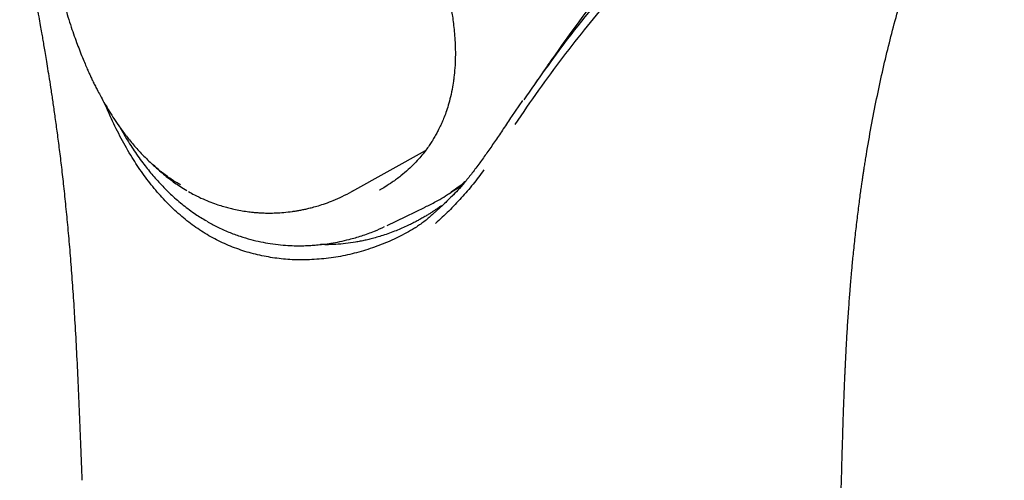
# Model space of a CAD drawing. Header units: millimetres. Extents: x 8 to 1762, y 12 to 2803.
# Tile 18 of 119: x 1513 to 1552, y 961 to 979. Entities that reach past the tile are written whole.
import ezdxf

# ---------------------------------------------------------------- set-up
doc = ezdxf.new("R2010")
doc.units = ezdxf.units.MM

msp = doc.modelspace()

# ---------------------------------------------------------------- linework, layer by layer
at = {"color": 7, "linetype": 'Continuous', "lineweight": 30}
for p, q in [((1533.286, 976.097), (1532.855, 975.465)), ((1526.529, 972.491), (1529.443, 974.112)), ((1526.559, 972.508), (1526.528, 972.494)), ((1530.66, 972.48), (1530.132, 971.958)), ((1530.132, 971.958), (1529.751, 971.612)), ((1529.052, 971.061), (1529.007, 971.04)), ((1545.912, 961.346), (1545.911, 961.338))]:
    msp.add_line(p, q, dxfattribs=at)
at = {"color": 7, "linetype": 'Continuous', "lineweight": 30, "flags": 128}
msp.add_lwpolyline([(1527.933, 971.149), (1528.666, 971.503), (1529.435, 971.875)], dxfattribs=at)
at = {"color": 7, "linetype": 'Continuous', "lineweight": 30}
for points, knots in [([(1493.849, 1024.143), (1494.153, 1023.759), (1494.749, 1023.007), (1495.622, 1021.897), (1496.455, 1020.824), (1497.245, 1019.788), (1497.992, 1018.79), (1498.695, 1017.828), (1499.376, 1016.876), (1500.03, 1015.937), (1500.657, 1015.013), (1501.233, 1014.137), (1501.763, 1013.312), (1502.247, 1012.539), (1502.686, 1011.82), (1503.083, 1011.154), (1503.439, 1010.544), (1503.756, 1009.99), (1504.073, 1009.427), (1504.406, 1008.821), (1504.773, 1008.138), (1505.166, 1007.388), (1505.582, 1006.568), (1506.022, 1005.675), (1506.472, 1004.729), (1506.932, 1003.729), (1507.398, 1002.674), (1507.868, 1001.565), (1508.342, 1000.401), (1508.766, 999.309), (1509.141, 998.301), (1509.464, 997.403), (1509.77, 996.525), (1510.052, 995.689), (1510.307, 994.907), (1510.539, 994.179), (1510.748, 993.505), (1510.937, 992.879), (1511.104, 992.314), (1511.25, 991.809), (1511.378, 991.361), (1511.492, 990.956), (1511.592, 990.593), (1511.68, 990.274), (1511.753, 990.004), (1511.805, 989.812), (1511.838, 989.686), (1511.863, 989.595), (1511.892, 989.483), (1511.931, 989.338), (1511.978, 989.157), (1512.047, 988.892), (1512.137, 988.544), (1512.247, 988.113), (1512.379, 987.587), (1512.534, 986.957), (1512.712, 986.213), (1512.9, 985.409), (1513.096, 984.545), (1513.274, 983.735), (1513.431, 983.001), (1513.562, 982.376), (1513.683, 981.781), (1513.793, 981.231), (1513.891, 980.727), (1513.981, 980.257), (1514.062, 979.823), (1514.135, 979.427), (1514.196, 979.086), (1514.247, 978.796), (1514.292, 978.542), (1514.334, 978.294), (1514.381, 978.021), (1514.433, 977.708), (1514.491, 977.348), (1514.557, 976.938), (1514.628, 976.476), (1514.704, 975.964), (1514.785, 975.404), (1514.868, 974.795), (1514.953, 974.138), (1515.038, 973.434), (1515.123, 972.684), (1515.207, 971.888), (1515.288, 971.048), (1515.365, 970.166), (1515.439, 969.241), (1515.507, 968.275), (1515.572, 967.235), (1515.633, 966.118), (1515.691, 964.921), (1515.745, 963.678), (1515.795, 962.387), (1515.828, 961.511), (1515.844, 961.063)], [0, 0, 0, 0, 0.020608, 0.040429, 0.059462, 0.077706, 0.095165, 0.111835, 0.127713, 0.144263, 0.15986, 0.174505, 0.188196, 0.200932, 0.212713, 0.223538, 0.233407, 0.24232, 0.250278, 0.260483, 0.271328, 0.282812, 0.295991, 0.309924, 0.32461, 0.340048, 0.356239, 0.373184, 0.390882, 0.409336, 0.422781, 0.436554, 0.449859, 0.462402, 0.474186, 0.485022, 0.495128, 0.504503, 0.513149, 0.520497, 0.527213, 0.533295, 0.538743, 0.543557, 0.547707, 0.550939, 0.552221, 0.5534, 0.555057, 0.557247, 0.559969, 0.563222, 0.569197, 0.575687, 0.582655, 0.592931, 0.604105, 0.61619, 0.629201, 0.643137, 0.652759, 0.662422, 0.671418, 0.679731, 0.687362, 0.694313, 0.701105, 0.707089, 0.712265, 0.716634, 0.720211, 0.723766, 0.727827, 0.732517, 0.73791, 0.744162, 0.751189, 0.758992, 0.767572, 0.776929, 0.787065, 0.797976, 0.809661, 0.822123, 0.83536, 0.849374, 0.864166, 0.879735, 0.896082, 0.914959, 0.934781, 0.955556, 0.977292, 1, 1, 1, 1]), ([(1522.183, 991.194), (1522.275, 991.14), (1522.45, 991.038), (1522.698, 990.882), (1522.918, 990.739), (1523.126, 990.598), (1523.312, 990.467), (1523.471, 990.353), (1523.58, 990.272), (1523.652, 990.219), (1523.708, 990.177), (1523.767, 990.131), (1523.841, 990.075), (1523.929, 990.006), (1524.032, 989.925), (1524.149, 989.83), (1524.311, 989.698), (1524.522, 989.521), (1524.779, 989.296), (1525.045, 989.054), (1525.4, 988.719), (1525.837, 988.283), (1526.346, 987.734), (1526.835, 987.163), (1527.303, 986.573), (1527.747, 985.965), (1528.168, 985.337), (1528.563, 984.69), (1528.93, 984.027), (1529.211, 983.465), (1529.42, 983.01), (1529.569, 982.667), (1529.709, 982.322), (1529.84, 981.975), (1529.96, 981.637), (1530.065, 981.315), (1530.152, 981.029), (1530.219, 980.79), (1530.261, 980.63), (1530.285, 980.533), (1530.298, 980.483), (1530.308, 980.442), (1530.32, 980.392), (1530.338, 980.318), (1530.363, 980.208), (1530.395, 980.063), (1530.431, 979.882), (1530.472, 979.667), (1530.513, 979.418), (1530.552, 979.135), (1530.587, 978.82), (1530.614, 978.474), (1530.628, 978.099), (1530.625, 977.695), (1530.606, 977.301), (1530.574, 977.047), (1530.56, 976.933)], [0, 0, 0, 0, 0.020951, 0.039681, 0.056207, 0.070541, 0.086258, 0.098108, 0.106098, 0.11079, 0.114124, 0.118546, 0.124054, 0.130648, 0.138327, 0.147091, 0.156938, 0.174599, 0.194653, 0.215049, 0.23538, 0.276256, 0.316893, 0.357304, 0.397507, 0.437519, 0.477591, 0.518068, 0.558779, 0.599684, 0.620221, 0.640814, 0.661468, 0.682185, 0.702958, 0.722108, 0.74012, 0.754506, 0.765263, 0.769075, 0.77208, 0.774281, 0.776557, 0.781197, 0.787874, 0.796768, 0.807871, 0.821177, 0.836681, 0.854381, 0.874278, 0.896383, 0.920713, 0.947298, 0.97618, 1, 1, 1, 1]), ([(1545.916, 961.338), (1545.922, 961.536), (1545.932, 961.917), (1545.948, 962.463), (1545.963, 962.959), (1545.977, 963.407), (1545.99, 963.803), (1546.003, 964.148), (1546.014, 964.446), (1546.024, 964.703), (1546.033, 964.925), (1546.041, 965.114), (1546.049, 965.284), (1546.057, 965.457), (1546.066, 965.657), (1546.078, 965.896), (1546.092, 966.163), (1546.108, 966.463), (1546.126, 966.787), (1546.147, 967.13), (1546.17, 967.479), (1546.194, 967.826), (1546.218, 968.158), (1546.24, 968.455), (1546.261, 968.712), (1546.279, 968.931), (1546.297, 969.135), (1546.316, 969.347), (1546.338, 969.59), (1546.365, 969.87), (1546.396, 970.183), (1546.431, 970.515), (1546.468, 970.853), (1546.506, 971.189), (1546.545, 971.516), (1546.585, 971.834), (1546.624, 972.136), (1546.662, 972.414), (1546.695, 972.654), (1546.722, 972.844), (1546.745, 972.999), (1546.766, 973.144), (1546.791, 973.309), (1546.821, 973.502), (1546.855, 973.719), (1546.94, 974.246), (1547.083, 975.068), (1547.295, 976.16), (1547.523, 977.22), (1547.768, 978.251), (1548.029, 979.262), (1548.338, 980.359), (1548.701, 981.536), (1549.125, 982.781), (1549.548, 983.915), (1549.964, 984.942), (1550.367, 985.869), (1550.699, 986.584), (1550.953, 987.107), (1551.126, 987.454), (1551.305, 987.803), (1551.491, 988.155), (1551.679, 988.505), (1551.856, 988.823), (1552.015, 989.102), (1552.151, 989.337), (1552.262, 989.526), (1552.328, 989.635), (1552.352, 989.675)], [0, 0, 0, 0, 0.017832, 0.034202, 0.049117, 0.062577, 0.07458, 0.084944, 0.093893, 0.10163, 0.108354, 0.114166, 0.118921, 0.12389, 0.130044, 0.137388, 0.145868, 0.154717, 0.165212, 0.175895, 0.186768, 0.197833, 0.208512, 0.218057, 0.226006, 0.232928, 0.238974, 0.245605, 0.25318, 0.262256, 0.272412, 0.283293, 0.294154, 0.304971, 0.315744, 0.32586, 0.335931, 0.345186, 0.353051, 0.359517, 0.363842, 0.368347, 0.373767, 0.380106, 0.387371, 0.395321, 0.432309, 0.469343, 0.505359, 0.540842, 0.576326, 0.611815, 0.65829, 0.704768, 0.751254, 0.788909, 0.826564, 0.86423, 0.879035, 0.89417, 0.90979, 0.925893, 0.942477, 0.958703, 0.97143, 0.98306, 0.993694, 1, 1, 1, 1]), ([(1534.468, 977.744), (1534.78, 978.184), (1535.406, 979.065), (1536.366, 980.328), (1537.348, 981.542), (1538.36, 982.693), (1539.391, 983.788), (1540.434, 984.829), (1541.485, 985.815), (1542.5, 986.715), (1543.475, 987.534), (1544.356, 988.24), (1544.917, 988.662), (1545.172, 988.853)], [0, 0, 0, 0, 0.094899, 0.189834, 0.284774, 0.379708, 0.474627, 0.569529, 0.664416, 0.759287, 0.844281, 0.929263, 1, 1, 1, 1]), ([(1514.434, 986.041), (1514.429, 985.982), (1514.418, 985.849), (1514.405, 985.641), (1514.395, 985.399), (1514.388, 985.132), (1514.388, 984.841), (1514.394, 984.557), (1514.404, 984.285), (1514.419, 984.025), (1514.439, 983.757), (1514.463, 983.483), (1514.491, 983.219), (1514.521, 982.972), (1514.549, 982.757), (1514.575, 982.579), (1514.595, 982.447), (1514.612, 982.338), (1514.631, 982.222), (1514.659, 982.06), (1514.698, 981.841), (1514.751, 981.56), (1514.821, 981.225), (1514.908, 980.834), (1515.013, 980.403), (1515.133, 979.953), (1515.26, 979.517), (1515.388, 979.11), (1515.512, 978.741), (1515.631, 978.409), (1515.747, 978.099), (1515.859, 977.815), (1515.964, 977.563), (1516.055, 977.352), (1516.134, 977.178), (1516.206, 977.02), (1516.279, 976.866), (1516.36, 976.701), (1516.456, 976.511), (1516.576, 976.283), (1516.72, 976.021), (1516.889, 975.732), (1517.083, 975.421), (1517.312, 975.081), (1517.58, 974.715), (1517.892, 974.33), (1518.251, 973.932), (1518.517, 973.682), (1518.656, 973.551)], [0, 0, 0, 0, 0.01321, 0.029715, 0.04968, 0.072397, 0.09596, 0.120284, 0.139931, 0.160047, 0.180633, 0.201689, 0.222324, 0.240212, 0.257064, 0.270228, 0.279709, 0.286152, 0.294324, 0.3052, 0.321816, 0.342322, 0.36672, 0.395016, 0.427225, 0.460594, 0.492967, 0.522819, 0.550144, 0.574936, 0.597194, 0.620163, 0.639572, 0.655397, 0.66918, 0.680519, 0.692715, 0.70577, 0.720174, 0.738672, 0.761726, 0.785154, 0.812012, 0.842354, 0.876278, 0.913845, 0.955082, 1, 1, 1, 1]), ([(1539.739, 983.661), (1538.936, 982.872), (1537.33, 981.294), (1535.178, 978.766), (1533.901, 976.937), (1533.334, 976.125)], [0, 0, 0, 0, 0.357487, 0.714718, 1, 1, 1, 1]), ([(1539.76, 983.296), (1539.424, 982.971), (1538.754, 982.321), (1537.768, 981.28), (1536.797, 980.192), (1535.829, 979.035), (1534.867, 977.807), (1533.91, 976.512), (1533.294, 975.605), (1532.985, 975.152)], [0, 0, 0, 0, 0.14017, 0.28016, 0.420044, 0.559897, 0.706452, 0.853128, 1, 1, 1, 1]), ([(1533.788, 976.755), (1533.86, 976.862), (1534.01, 977.081), (1534.235, 977.411), (1534.388, 977.634), (1534.466, 977.746)], [0, 0, 0, 0, 0.319566, 0.656097, 1, 1, 1, 1]), ([(1530.558, 976.934), (1530.545, 976.833), (1530.515, 976.599), (1530.442, 976.257), (1530.352, 975.921), (1530.259, 975.634), (1530.168, 975.394), (1530.088, 975.206), (1530.021, 975.062), (1529.97, 974.958), (1529.927, 974.874), (1529.886, 974.798), (1529.842, 974.718), (1529.793, 974.633), (1529.727, 974.523), (1529.64, 974.386), (1529.524, 974.217), (1529.383, 974.029), (1529.211, 973.82), (1529.002, 973.594), (1528.754, 973.352), (1528.461, 973.103), (1528.157, 972.873), (1527.94, 972.738), (1527.846, 972.68)], [0, 0, 0, 0, 0.054923, 0.1281467, 0.1933235, 0.2503641, 0.2992055, 0.3398116, 0.3680513, 0.3902303, 0.4066573, 0.4226271, 0.4400642, 0.4589645, 0.4793228, 0.5141635, 0.5526011, 0.597417, 0.6501604, 0.7108531, 0.7782119, 0.8532533, 0.9359638, 1, 1, 1, 1]), ([(1517.832, 973.846), (1517.687, 974.092), (1517.398, 974.584), (1517.048, 975.287), (1516.85, 975.75), (1516.769, 975.94)], [0, 0, 0, 0, 0.37273, 0.743009, 1, 1, 1, 1]), ([(1532.855, 975.466), (1532.745, 975.302), (1532.532, 974.986), (1532.22, 974.522), (1531.922, 974.087), (1531.723, 973.809), (1531.627, 973.675)], [0, 0, 0, 0, 0.274193, 0.532244, 0.774173, 1, 1, 1, 1]), ([(1517.363, 975.016), (1517.413, 974.925), (1517.574, 974.634), (1517.87, 974.169), (1518.235, 973.648), (1518.611, 973.175), (1518.994, 972.746), (1519.408, 972.335), (1519.86, 971.946), (1520.315, 971.604), (1520.631, 971.416), (1520.775, 971.33)], [0, 0, 0, 0, 0.058189, 0.184343, 0.312792, 0.422947, 0.536019, 0.652104, 0.771888, 0.896548, 1, 1, 1, 1]), ([(1520.873, 970.744), (1520.676, 970.866), (1520.279, 971.111), (1519.724, 971.558), (1519.198, 972.056), (1518.706, 972.607), (1518.246, 973.2), (1517.97, 973.631), (1517.832, 973.846)], [0, 0, 0, 0, 0.165461, 0.331839, 0.498888, 0.666241, 0.833446, 1, 1, 1, 1]), ([(1519.751, 972.752), (1519.626, 972.828), (1519.368, 972.985), (1518.996, 973.257), (1518.756, 973.466), (1518.638, 973.569)], [0, 0, 0, 0, 0.325278, 0.66843, 1, 1, 1, 1]), ([(1518.657, 973.553), (1518.696, 973.517), (1518.773, 973.448), (1518.851, 973.379), (1518.888, 973.345)], [0, 0, 0, 0, 0.512634, 1, 1, 1, 1]), ([(1531.627, 973.675), (1531.528, 973.541), (1531.341, 973.286), (1531.061, 972.933), (1530.801, 972.627), (1530.561, 972.37), (1530.348, 972.16), (1530.218, 972.038), (1530.16, 971.984)], [0, 0, 0, 0, 0.222384, 0.422524, 0.60079, 0.757426, 0.892994, 1, 1, 1, 1]), ([(1518.865, 973.364), (1519.007, 973.243), (1519.29, 973.001), (1519.673, 972.729), (1519.915, 972.584), (1520.002, 972.532)], [0, 0, 0, 0, 0.3924803, 0.7816115, 1, 1, 1, 1]), ([(1531.76, 973.347), (1531.618, 973.157), (1531.335, 972.778), (1530.866, 972.238), (1530.371, 971.718), (1530.016, 971.39), (1529.838, 971.226)], [0, 0, 0, 0, 0.251921, 0.502139, 0.751317, 1, 1, 1, 1]), ([(1527.847, 972.677), (1527.779, 972.635), (1527.705, 972.589), (1527.629, 972.548), (1527.623, 972.545)], [0, 0, 0, 0, 0.926505, 1, 1, 1, 1]), ([(1530.317, 972.372), (1530.367, 972.404), (1530.465, 972.468), (1530.604, 972.558), (1530.743, 972.647), (1530.838, 972.708), (1530.887, 972.74)], [0, 0, 0, 0, 0.2634141, 0.5139868, 0.7465262, 1, 1, 1, 1]), ([(1531.027, 972.904), (1530.986, 972.867), (1530.812, 972.709), (1530.615, 972.573), (1530.463, 972.469)], [0, 0, 0, 0, 0.232421, 1, 1, 1, 1]), ([(1520.069, 972.49), (1520.145, 972.447), (1520.332, 972.34), (1520.628, 972.201), (1520.938, 972.072), (1521.212, 971.974), (1521.45, 971.9), (1521.661, 971.843), (1521.884, 971.789), (1522.126, 971.741), (1522.38, 971.7), (1522.606, 971.673), (1522.806, 971.656), (1523.014, 971.645), (1523.254, 971.639), (1523.536, 971.645), (1523.848, 971.665), (1524.113, 971.695), (1524.324, 971.727), (1524.474, 971.753), (1524.628, 971.783), (1524.794, 971.82), (1524.988, 971.868), (1525.221, 971.934), (1525.497, 972.024), (1525.813, 972.144), (1526.165, 972.298), (1526.404, 972.425), (1526.53, 972.492)], [0, 0, 0, 0, 0.038542, 0.094236, 0.143305, 0.185841, 0.221904, 0.252559, 0.281977, 0.321839, 0.360044, 0.393541, 0.421092, 0.447896, 0.485331, 0.527079, 0.573159, 0.624268, 0.646148, 0.668847, 0.692364, 0.716741, 0.745857, 0.782224, 0.825825, 0.876651, 0.934705, 1, 1, 1, 1]), ([(1529.432, 971.882), (1529.575, 971.95), (1529.937, 972.123), (1530.265, 972.339), (1530.463, 972.469)], [0, 0, 0, 0, 0.396334, 1, 1, 1, 1]), ([(1530.072, 971.936), (1530.042, 971.914), (1529.978, 971.865), (1529.883, 971.798), (1529.797, 971.739), (1529.732, 971.695), (1529.678, 971.66), (1529.629, 971.629), (1529.577, 971.596), (1529.494, 971.546), (1529.377, 971.476), (1529.228, 971.392), (1529.066, 971.305), (1528.889, 971.214), (1528.683, 971.115), (1528.457, 971.014), (1528.212, 970.914), (1527.956, 970.819), (1527.701, 970.734), (1527.465, 970.665), (1527.253, 970.609), (1527.056, 970.562), (1526.865, 970.522), (1526.609, 970.476), (1526.286, 970.43), (1525.897, 970.397), (1525.566, 970.384), (1525.366, 970.392), (1525.294, 970.394)], [0, 0, 0, 0, 0.0221611, 0.0490348, 0.0702373, 0.0850232, 0.0958801, 0.1072366, 0.1191896, 0.1317568, 0.1639299, 0.1993739, 0.2335388, 0.2722364, 0.3166727, 0.3668725, 0.4166162, 0.4710795, 0.5249047, 0.5726233, 0.6142899, 0.6526261, 0.6905496, 0.7280657, 0.8049364, 0.8810931, 0.9574007, 1, 1, 1, 1]), ([(1529.751, 971.612), (1529.645, 971.516), (1529.435, 971.327), (1529.199, 971.166), (1529.083, 971.087)], [0, 0, 0, 0, 0.506297, 1, 1, 1, 1]), ([(1520.799, 971.314), (1520.93, 971.241), (1521.21, 971.083), (1521.647, 970.889), (1522.093, 970.723), (1522.517, 970.596), (1522.917, 970.501), (1523.312, 970.429), (1523.698, 970.381), (1524.07, 970.354), (1524.397, 970.345), (1524.672, 970.349), (1524.91, 970.36), (1525.143, 970.377), (1525.411, 970.405), (1525.718, 970.449), (1526.06, 970.511), (1526.465, 970.605), (1526.926, 970.739), (1527.398, 970.906), (1527.696, 971.042), (1527.829, 971.103)], [0, 0, 0, 0, 0.059935, 0.128376, 0.19253, 0.252458, 0.30821, 0.359826, 0.416348, 0.466992, 0.511778, 0.549923, 0.578655, 0.610039, 0.647408, 0.690755, 0.740081, 0.793208, 0.865015, 0.939445, 1, 1, 1, 1]), ([(1529.083, 971.087), (1528.873, 970.964), (1528.454, 970.719), (1527.78, 970.415), (1527.08, 970.164), (1526.356, 969.974), (1525.613, 969.84), (1525.108, 969.808), (1524.855, 969.791)], [0, 0, 0, 0, 0.16677, 0.332974, 0.498989, 0.665207, 0.832051, 1, 1, 1, 1]), ([(1524.855, 969.791), (1524.626, 969.788), (1524.167, 969.782), (1523.48, 969.851), (1522.8, 969.977), (1522.134, 970.167), (1521.486, 970.415), (1521.077, 970.634), (1520.873, 970.744)], [0, 0, 0, 0, 0.166554, 0.333759, 0.501112, 0.668161, 0.834539, 1, 1, 1, 1]), ([(1543.97, 886.668), (1543.97, 886.695), (1543.975, 886.884), (1543.982, 887.219), (1543.993, 887.657), (1544.001, 888.046), (1544.009, 888.386), (1544.016, 888.677), (1544.022, 888.912), (1544.026, 889.094), (1544.029, 889.227), (1544.031, 889.323), (1544.033, 889.389), (1544.034, 889.444), (1544.035, 889.506), (1544.038, 889.605), (1544.041, 889.746), (1544.045, 889.938), (1544.051, 890.17), (1544.057, 890.442), (1544.065, 890.756), (1544.073, 891.099), (1544.086, 891.657), (1544.103, 892.396), (1544.124, 893.263), (1544.143, 894.045), (1544.159, 894.747), (1544.175, 895.403), (1544.188, 895.956), (1544.2, 896.414), (1544.208, 896.779), (1544.216, 897.114), (1544.224, 897.419), (1544.231, 897.714), (1544.238, 898), (1544.245, 898.291), (1544.252, 898.592), (1544.261, 898.925), (1544.27, 899.29), (1544.279, 899.685), (1544.291, 900.162), (1544.304, 900.696), (1544.318, 901.265), (1544.331, 901.79), (1544.343, 902.273), (1544.354, 902.732), (1544.366, 903.198), (1544.378, 903.703), (1544.392, 904.26), (1544.405, 904.771), (1544.417, 905.227), (1544.426, 905.614), (1544.436, 906.009), (1544.446, 906.391), (1544.454, 906.737), (1544.462, 907.034), (1544.468, 907.287), (1544.474, 907.494), (1544.478, 907.652), (1544.481, 907.776), (1544.484, 907.9), (1544.489, 908.099), (1544.496, 908.381), (1544.505, 908.74), (1544.515, 909.13), (1544.526, 909.549), (1544.538, 910.049), (1544.553, 910.637), (1544.571, 911.318), (1544.589, 912.044), (1544.609, 912.816), (1544.63, 913.632), (1544.648, 914.331), (1544.663, 914.902), (1544.674, 915.333), (1544.685, 915.769), (1544.696, 916.197), (1544.707, 916.606), (1544.717, 916.984), (1544.725, 917.329), (1544.733, 917.633), (1544.74, 917.896), (1544.746, 918.132), (1544.754, 918.41), (1544.763, 918.757), (1544.774, 919.187), (1544.79, 919.792), (1544.81, 920.565), (1544.834, 921.499), (1544.859, 922.441), (1544.884, 923.39), (1544.909, 924.348), (1544.935, 925.334), (1544.962, 926.352), (1544.99, 927.4), (1545.019, 928.478), (1545.043, 929.383), (1545.062, 930.087), (1545.074, 930.563), (1545.086, 930.986), (1545.096, 931.356), (1545.104, 931.671), (1545.111, 931.92), (1545.116, 932.114), (1545.12, 932.279), (1545.125, 932.457), (1545.131, 932.662), (1545.137, 932.894), (1545.145, 933.18), (1545.154, 933.527), (1545.165, 933.939), (1545.177, 934.394), (1545.19, 934.877), (1545.204, 935.374), (1545.234, 936.504), (1545.28, 938.192), (1545.341, 940.445), (1545.406, 942.827), (1545.476, 945.396), (1545.53, 947.362), (1545.562, 948.525), (1545.572, 948.884), (1545.58, 949.208), (1545.588, 949.495), (1545.595, 949.746), (1545.601, 949.969), (1545.607, 950.16), (1545.611, 950.327), (1545.616, 950.49), (1545.621, 950.685), (1545.628, 950.936), (1545.636, 951.243), (1545.646, 951.607), (1545.658, 952.026), (1545.671, 952.498), (1545.686, 953.023), (1545.701, 953.598), (1545.719, 954.227), (1545.738, 954.916), (1545.759, 955.664), (1545.781, 956.474), (1545.805, 957.339), (1545.831, 958.261), (1545.858, 959.239), (1545.887, 960.274), (1545.906, 960.982), (1545.916, 961.346)], [0, 0, 0, 0, 0.001058, 0.007551, 0.013388, 0.01857, 0.023098, 0.02697, 0.030188, 0.032466, 0.034243, 0.035518, 0.036292, 0.03688, 0.037705, 0.038799, 0.040811, 0.043365, 0.04646, 0.050096, 0.054273, 0.058985, 0.063825, 0.076586, 0.088541, 0.098535, 0.107887, 0.116625, 0.124823, 0.129991, 0.13492, 0.139417, 0.143345, 0.147156, 0.151199, 0.154785, 0.158802, 0.163252, 0.168132, 0.173444, 0.17906, 0.187237, 0.194834, 0.201852, 0.208291, 0.214174, 0.220232, 0.226978, 0.234414, 0.242539, 0.247492, 0.252669, 0.258071, 0.263343, 0.267965, 0.271932, 0.275245, 0.278134, 0.280231, 0.281573, 0.283094, 0.285204, 0.289578, 0.294394, 0.299606, 0.305214, 0.311218, 0.319679, 0.328802, 0.338526, 0.348846, 0.359763, 0.371277, 0.376911, 0.382679, 0.388578, 0.39444, 0.399829, 0.405006, 0.409627, 0.413694, 0.417206, 0.420186, 0.423175, 0.428354, 0.434122, 0.440477, 0.452642, 0.465165, 0.478042, 0.4905, 0.503309, 0.516529, 0.530162, 0.544208, 0.558667, 0.573494, 0.580601, 0.586988, 0.592655, 0.597604, 0.601833, 0.605343, 0.607596, 0.609635, 0.612015, 0.614758, 0.617866, 0.621338, 0.626285, 0.631821, 0.637948, 0.644569, 0.651264, 0.657987, 0.69005, 0.719193, 0.748709, 0.785927, 0.82263, 0.827905, 0.832745, 0.837092, 0.840949, 0.844314, 0.847187, 0.849943, 0.852016, 0.853904, 0.856499, 0.859885, 0.864022, 0.86891, 0.874549, 0.880939, 0.887948, 0.895681, 0.904139, 0.913322, 0.92344, 0.934312, 0.94594, 0.958323, 0.97146, 0.985353, 1, 1, 1, 1])]:
    msp.add_open_spline(points, degree=3, knots=knots, dxfattribs=at)

doc.saveas('drawing.dxf')
